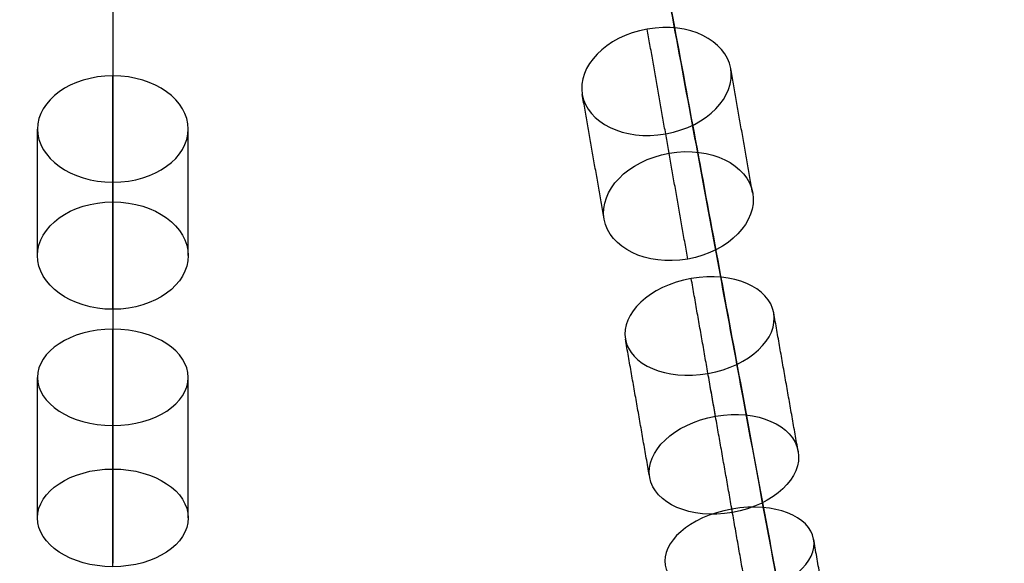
# Model space of a CAD drawing. Header units: millimetres. Extents: x -60 to 60, y -60 to 60.
# Tile 30 of 61: x -0.85 to 12.22, y -47.65 to -40.44. Entities that reach past the tile are written whole.
import ezdxf

# ---------------------------------------------------------------- set-up
doc = ezdxf.new("R2010")
doc.units = ezdxf.units.MM
doc.header["$MEASUREMENT"] = 0
doc.layers.add('Metal', color=7, linetype='Continuous', true_color=0xb2b2b2)
doc.layers.add('Opal glass', color=7, linetype='Continuous', true_color=0x7b7b7b)

msp = doc.modelspace()

# ---------------------------------------------------------------- linework, layer by layer
at = {"layer": 'Metal'}
for centre, radius in [((0.397, -0.384, 97.154), 56.961), ((0.397, -0.384, 93.154), 53.961), ((0.397, -0.384, 100.154), 53.961)]:
    msp.add_circle(centre, radius, dxfattribs=at)
for centre, radius, start, end in [((0.397, -0.384, 107.154), 56.961, 285.0362, 95.9739), ((0.397, -0.384, 107.154), 56.961, 285.0362, 95.9739), ((0.397, -0.384, 102.154), 56.961, 285.5577, 85.3424), ((0.397, -0.384, 107.154), 55.461, 285.159, 95.8511), ((0.397, -0.384, 107.154), 56.961, 105.0362, 275.9739), ((0.397, -0.384, 107.154), 56.961, 105.0362, 275.9739), ((0.397, -0.384, 107.154), 53.961, 285.2887, 95.7214), ((0.397, -0.384, 107.154), 53.961, 285.2887, 95.7214), ((0.397, -0.384, 107.154), 55.461, 105.159, 275.8511), ((0.397, -0.384, 107.154), 53.961, 105.2887, 275.7214), ((0.397, -0.384, 107.154), 53.961, 105.2887, 275.7214), ((0.39, -0.346, 97.154), 60, 180, 0), ((0.39, -0.346, 107.154), 60, 180, 0), ((0.39, -0.346, 97.154), 60, 180, 0), ((0.39, -0.346, 97.154), 58.5, 180, 360), ((0.39, -0.346, 97.154), 57, 180, 0), ((0.39, -0.346, 107.154), 57, 180, 0), ((0.39, -0.346, 97.154), 57, 180, 0)]:
    msp.add_arc(centre, radius, start, end, dxfattribs=at)
at = {"layer": 'Metal', "extrusion": (1, 0, 0)}
for radius, start, end in [(57, 132.6884, 135.7597), (60, 131.89324, 135.10999), (57, 137.8302, 140.8383), (60, 137.07117, 140.13098), (57, 142.9191, 146.0823)]:
    msp.add_arc((-0.346, 107.154, 0.39), radius, start, end, dxfattribs=at)
at = {"layer": 'Metal'}
for points, knots in [([(7.726, -41.95, 145.42), (7.166, -42.049, 145.42), (6.684, -41.802, 145.768), (6.619, -41.43, 146.171), (6.553, -41.058, 146.573), (6.921, -40.66, 146.921), (7.481, -40.562, 146.921), (8.041, -40.463, 146.921), (8.523, -40.711, 146.573), (8.588, -41.083, 146.171), (8.654, -41.455, 145.768), (8.286, -41.852, 145.42), (7.726, -41.95, 145.42)], [0, 0, 0, 0, 1.76442, 1.76442, 1.76442, 3.528644, 3.528644, 3.528644, 5.292867, 5.292867, 5.292867, 7.057287, 7.057287, 7.057287, 7.057287]), ([(7.726, -41.95, 145.42), (7.166, -42.049, 145.42), (6.684, -41.802, 145.768), (6.619, -41.43, 146.171), (6.553, -41.058, 146.573), (6.921, -40.66, 146.921), (7.481, -40.562, 146.921), (8.041, -40.463, 146.921), (8.523, -40.711, 146.573), (8.588, -41.083, 146.171), (8.654, -41.455, 145.768), (8.286, -41.852, 145.42), (7.726, -41.95, 145.42)], [0, 0, 0, 0, 1.76442, 1.76442, 1.76442, 3.528644, 3.528644, 3.528644, 5.292867, 5.292867, 5.292867, 7.057287, 7.057287, 7.057287, 7.057287]), ([(0.39, -42.592, 145.42), (-0.178, -42.592, 145.42), (-0.61, -42.265, 145.768), (-0.61, -41.887, 146.171), (-0.61, -41.51, 146.573), (-0.178, -41.182, 146.921), (0.39, -41.182, 146.921), (0.958, -41.182, 146.921), (1.39, -41.51, 146.573), (1.39, -41.887, 146.171), (1.39, -42.265, 145.768), (0.959, -42.592, 145.42), (0.39, -42.592, 145.42)], [0, 0, 0, 0, 1.76442, 1.76442, 1.76442, 3.528644, 3.528644, 3.528644, 5.292867, 5.292867, 5.292867, 7.057287, 7.057287, 7.057287, 7.057287]), ([(0.39, -42.592, 145.42), (-0.178, -42.592, 145.42), (-0.61, -42.265, 145.768), (-0.61, -41.887, 146.171), (-0.61, -41.51, 146.573), (-0.178, -41.182, 146.921), (0.39, -41.182, 146.921), (0.958, -41.182, 146.921), (1.39, -41.51, 146.573), (1.39, -41.887, 146.171), (1.39, -42.265, 145.768), (0.959, -42.592, 145.42), (0.39, -42.592, 145.42)], [0, 0, 0, 0, 1.76442, 1.76442, 1.76442, 3.528644, 3.528644, 3.528644, 5.292867, 5.292867, 5.292867, 7.057287, 7.057287, 7.057287, 7.057287]), ([(8.019, -43.611, 148.019), (8.577, -43.512, 148.019), (8.946, -43.113, 148.362), (8.88, -42.736, 148.759), (8.813, -42.359, 149.157), (8.33, -42.11, 149.499), (7.771, -42.208, 149.499), (7.213, -42.307, 149.499), (6.844, -42.706, 149.157), (6.91, -43.083, 148.759), (6.977, -43.46, 148.362), (7.461, -43.709, 148.019), (8.019, -43.611, 148.019)], [0, 0, 0, 0, 1.761644, 1.761644, 1.761644, 3.52313, 3.52313, 3.52313, 5.284617, 5.284617, 5.284617, 7.04626, 7.04626, 7.04626, 7.04626]), ([(8.019, -43.611, 148.019), (8.577, -43.512, 148.019), (8.946, -43.113, 148.362), (8.88, -42.736, 148.759), (8.813, -42.359, 149.157), (8.33, -42.11, 149.499), (7.771, -42.208, 149.499), (7.213, -42.307, 149.499), (6.844, -42.706, 149.157), (6.91, -43.083, 148.759), (6.977, -43.46, 148.362), (7.461, -43.709, 148.019), (8.019, -43.611, 148.019)], [0, 0, 0, 0, 1.761644, 1.761644, 1.761644, 3.52313, 3.52313, 3.52313, 5.284617, 5.284617, 5.284617, 7.04626, 7.04626, 7.04626, 7.04626]), ([(0.39, -44.278, 148.019), (0.957, -44.278, 148.019), (1.39, -43.949, 148.362), (1.39, -43.566, 148.759), (1.39, -43.183, 149.157), (0.957, -42.854, 149.499), (0.39, -42.854, 149.499), (-0.177, -42.854, 149.499), (-0.61, -43.183, 149.157), (-0.61, -43.566, 148.759), (-0.61, -43.949, 148.362), (-0.177, -44.278, 148.019), (0.39, -44.278, 148.019)], [0, 0, 0, 0, 1.761644, 1.761644, 1.761644, 3.52313, 3.52313, 3.52313, 5.284616, 5.284616, 5.284616, 7.04626, 7.04626, 7.04626, 7.04626]), ([(0.39, -44.278, 148.019), (0.957, -44.278, 148.019), (1.39, -43.949, 148.362), (1.39, -43.566, 148.759), (1.39, -43.183, 149.157), (0.957, -42.854, 149.499), (0.39, -42.854, 149.499), (-0.177, -42.854, 149.499), (-0.61, -43.183, 149.157), (-0.61, -43.566, 148.759), (-0.61, -43.949, 148.362), (-0.177, -44.278, 148.019), (0.39, -44.278, 148.019)], [0, 0, 0, 0, 1.761644, 1.761644, 1.761644, 3.52313, 3.52313, 3.52313, 5.284616, 5.284616, 5.284616, 7.04626, 7.04626, 7.04626, 7.04626]), ([(8.286, -45.129, 141.521), (7.724, -45.228, 141.521), (7.25, -45.009, 141.902), (7.191, -44.674, 142.336), (7.132, -44.338, 142.77), (7.502, -43.97, 143.15), (8.065, -43.871, 143.15), (8.627, -43.771, 143.15), (9.101, -43.991, 142.77), (9.16, -44.327, 142.336), (9.22, -44.662, 141.902), (8.849, -45.03, 141.521), (8.286, -45.129, 141.521)], [0, 0, 0, 0, 1.769106, 1.769106, 1.769106, 3.53796, 3.53796, 3.53796, 5.306813, 5.306813, 5.306813, 7.075919, 7.075919, 7.075919, 7.075919]), ([(8.286, -45.129, 141.521), (7.724, -45.228, 141.521), (7.25, -45.009, 141.902), (7.191, -44.674, 142.336), (7.132, -44.338, 142.77), (7.502, -43.97, 143.15), (8.065, -43.871, 143.15), (8.627, -43.771, 143.15), (9.101, -43.991, 142.77), (9.16, -44.327, 142.336), (9.22, -44.662, 141.902), (8.849, -45.03, 141.521), (8.286, -45.129, 141.521)], [0, 0, 0, 0, 1.769106, 1.769106, 1.769106, 3.53796, 3.53796, 3.53796, 5.306813, 5.306813, 5.306813, 7.075919, 7.075919, 7.075919, 7.075919]), ([(0.39, -45.82, 141.521), (-0.181, -45.82, 141.521), (-0.61, -45.522, 141.902), (-0.61, -45.181, 142.336), (-0.61, -44.841, 142.77), (-0.181, -44.542, 143.15), (0.39, -44.542, 143.15), (0.961, -44.542, 143.15), (1.39, -44.841, 142.77), (1.39, -45.181, 142.336), (1.39, -45.522, 141.902), (0.961, -45.82, 141.521), (0.39, -45.82, 141.521)], [0, 0, 0, 0, 1.769106, 1.769106, 1.769106, 3.53796, 3.53796, 3.53796, 5.306813, 5.306813, 5.306813, 7.075919, 7.075919, 7.075919, 7.075919]), ([(0.39, -45.82, 141.521), (-0.181, -45.82, 141.521), (-0.61, -45.522, 141.902), (-0.61, -45.181, 142.336), (-0.61, -44.841, 142.77), (-0.181, -44.542, 143.15), (0.39, -44.542, 143.15), (0.961, -44.542, 143.15), (1.39, -44.841, 142.77), (1.39, -45.181, 142.336), (1.39, -45.522, 141.902), (0.961, -45.82, 141.521), (0.39, -45.82, 141.521)], [0, 0, 0, 0, 1.769106, 1.769106, 1.769106, 3.53796, 3.53796, 3.53796, 5.306813, 5.306813, 5.306813, 7.075919, 7.075919, 7.075919, 7.075919]), ([(8.612, -46.972, 144.01), (9.172, -46.874, 144.01), (9.544, -46.503, 144.384), (9.484, -46.162, 144.813), (9.424, -45.82, 145.243), (8.947, -45.598, 145.616), (8.387, -45.697, 145.616), (7.826, -45.796, 145.616), (7.454, -46.168, 145.243), (7.514, -46.509, 144.813), (7.575, -46.85, 144.384), (8.051, -47.071, 144.01), (8.612, -46.972, 144.01)], [0, 0, 0, 0, 1.765808, 1.765808, 1.765808, 3.531415, 3.531415, 3.531415, 5.297022, 5.297022, 5.297022, 7.06283, 7.06283, 7.06283, 7.06283]), ([(8.612, -46.972, 144.01), (9.172, -46.874, 144.01), (9.544, -46.503, 144.384), (9.484, -46.162, 144.813), (9.424, -45.82, 145.243), (8.947, -45.598, 145.616), (8.387, -45.697, 145.616), (7.826, -45.796, 145.616), (7.454, -46.168, 145.243), (7.514, -46.509, 144.813), (7.575, -46.85, 144.384), (8.051, -47.071, 144.01), (8.612, -46.972, 144.01)], [0, 0, 0, 0, 1.765808, 1.765808, 1.765808, 3.531415, 3.531415, 3.531415, 5.297022, 5.297022, 5.297022, 7.06283, 7.06283, 7.06283, 7.06283]), ([(0.39, -47.692, 144.01), (0.959, -47.692, 144.01), (1.39, -47.391, 144.384), (1.39, -47.045, 144.813), (1.39, -46.698, 145.243), (0.959, -46.397, 145.616), (0.39, -46.397, 145.616), (-0.179, -46.397, 145.616), (-0.61, -46.698, 145.243), (-0.61, -47.045, 144.813), (-0.61, -47.391, 144.384), (-0.179, -47.692, 144.01), (0.39, -47.692, 144.01)], [0, 0, 0, 0, 1.765809, 1.765809, 1.765809, 3.531415, 3.531415, 3.531415, 5.297022, 5.297022, 5.297022, 7.06283, 7.06283, 7.06283, 7.06283]), ([(0.39, -47.692, 144.01), (0.959, -47.692, 144.01), (1.39, -47.391, 144.384), (1.39, -47.045, 144.813), (1.39, -46.698, 145.243), (0.959, -46.397, 145.616), (0.39, -46.397, 145.616), (-0.179, -46.397, 145.616), (-0.61, -46.698, 145.243), (-0.61, -47.045, 144.813), (-0.61, -47.391, 144.384), (-0.179, -47.692, 144.01), (0.39, -47.692, 144.01)], [0, 0, 0, 0, 1.765809, 1.765809, 1.765809, 3.531415, 3.531415, 3.531415, 5.297022, 5.297022, 5.297022, 7.06283, 7.06283, 7.06283, 7.06283]), ([(8.804, -48.067, 137.169), (8.226, -48.169, 137.169), (7.771, -47.966, 137.603), (7.719, -47.672, 138.066), (7.668, -47.378, 138.528), (8.026, -47.03, 138.96), (8.604, -46.928, 138.96), (9.182, -46.827, 138.96), (9.637, -47.03, 138.528), (9.689, -47.325, 138.066), (9.741, -47.619, 137.603), (9.383, -47.965, 137.169), (8.804, -48.067, 137.169)], [0, 0, 0, 0, 1.798117, 1.798117, 1.798117, 3.595536, 3.595536, 3.595536, 5.392954, 5.392954, 5.392954, 7.191071, 7.191071, 7.191071, 7.191071]), ([(8.804, -48.067, 137.169), (8.226, -48.169, 137.169), (7.771, -47.966, 137.603), (7.719, -47.672, 138.066), (7.668, -47.378, 138.528), (8.026, -47.03, 138.96), (8.604, -46.928, 138.96), (9.182, -46.827, 138.96), (9.637, -47.03, 138.528), (9.689, -47.325, 138.066), (9.741, -47.619, 137.603), (9.383, -47.965, 137.169), (8.804, -48.067, 137.169)], [0, 0, 0, 0, 1.798117, 1.798117, 1.798117, 3.595536, 3.595536, 3.595536, 5.392954, 5.392954, 5.392954, 7.191071, 7.191071, 7.191071, 7.191071])]:
    msp.add_open_spline(points, degree=3, knots=knots, dxfattribs=at)
for points in [[(7.771, -42.208, 149.499), (7.626, -41.385, 148.21), (7.481, -40.562, 146.921)], [(8.88, -42.736, 148.759), (8.734, -41.909, 147.465), (8.588, -41.083, 146.171)], [(0.39, -42.854, 149.499), (0.39, -42.018, 148.21), (0.39, -41.182, 146.921)], [(6.91, -43.083, 148.759), (6.765, -42.257, 147.465), (6.619, -41.43, 146.171)], [(-0.61, -43.566, 148.759), (-0.61, -42.727, 147.465), (-0.61, -41.887, 146.171)], [(1.39, -43.566, 148.759), (1.39, -42.727, 147.465), (1.39, -41.887, 146.171)], [(8.019, -43.611, 148.019), (7.872, -42.781, 146.719), (7.726, -41.95, 145.42)], [(0.39, -44.278, 148.019), (0.39, -43.435, 146.719), (0.39, -42.592, 145.42)], [(8.387, -45.697, 145.616), (8.226, -44.784, 144.383), (8.065, -43.871, 143.15)], [(9.484, -46.162, 144.813), (9.322, -45.244, 143.575), (9.16, -44.327, 142.336)], [(0.39, -46.397, 145.616), (0.39, -45.469, 144.383), (0.39, -44.542, 143.15)], [(7.514, -46.509, 144.813), (7.353, -45.591, 143.575), (7.191, -44.674, 142.336)], [(-0.61, -47.045, 144.813), (-0.61, -46.113, 143.575), (-0.61, -45.181, 142.336)], [(1.39, -47.045, 144.813), (1.39, -46.113, 143.575), (1.39, -45.181, 142.336)], [(8.612, -46.972, 144.01), (8.449, -46.051, 142.766), (8.286, -45.129, 141.521)], [(0.39, -47.692, 144.01), (0.39, -46.756, 142.766), (0.39, -45.82, 141.521)], [(8.934, -48.803, 141.49), (8.769, -47.865, 140.225), (8.604, -46.928, 138.96)], [(10.022, -49.211, 140.612), (9.855, -48.268, 139.339), (9.689, -47.325, 138.066)]]:
    msp.add_open_spline(points, degree=2, dxfattribs=at)
at = {"layer": 'Opal glass'}
for centre, radius in [((0.397, -0.384, 97.154), 59.961), ((0.397, -0.384, 57.154), 59.961), ((0.397, -0.384, 97.154), 59.961), ((0.397, -0.384, 97.154), 58.461), ((0.397, -0.384, 93.154), 56.961), ((0.397, -0.384, 57.154), 56.961), ((0.397, -0.384, 97.154), 56.961), ((0.397, -0.384, 93.154), 56.961), ((0.397, -0.384, 93.154), 55.461), ((0.397, -0.384, 93.154), 53.961)]:
    msp.add_circle(centre, radius, dxfattribs=at)
for points, knots in [([(10.782, -56.391, 93.154), (10.782, -56.391, 69.654), (10.782, -56.391, 57.154), (10.782, -56.391, 3.154), (0.937, -3.296, 3.154), (0.667, -1.84, 3.154), (0.397, -0.384, 3.154)], [133.458009, 133.458009, 133.458009, 143.458009, 143.458009, 228.28101, 228.28101, 230.242282, 230.242282, 230.242282]), ([(0.397, -0.384, 0.154), (0.667, -1.84, 0.154), (0.937, -3.296, 0.154), (11.329, -59.34, 0.154), (11.329, -59.34, 57.154), (11.329, -59.34, 71.654), (11.329, -59.34, 97.154)], [-1.961271, -1.961271, -1.961271, 0, 0, 89.535391, 89.535391, 99.535391, 99.535391, 99.535391])]:
    msp.add_rational_spline(points, [1, 1, 1, 0.707106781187, 1, 1, 1], degree=2, knots=knots, dxfattribs=at)

doc.saveas('drawing.dxf')
